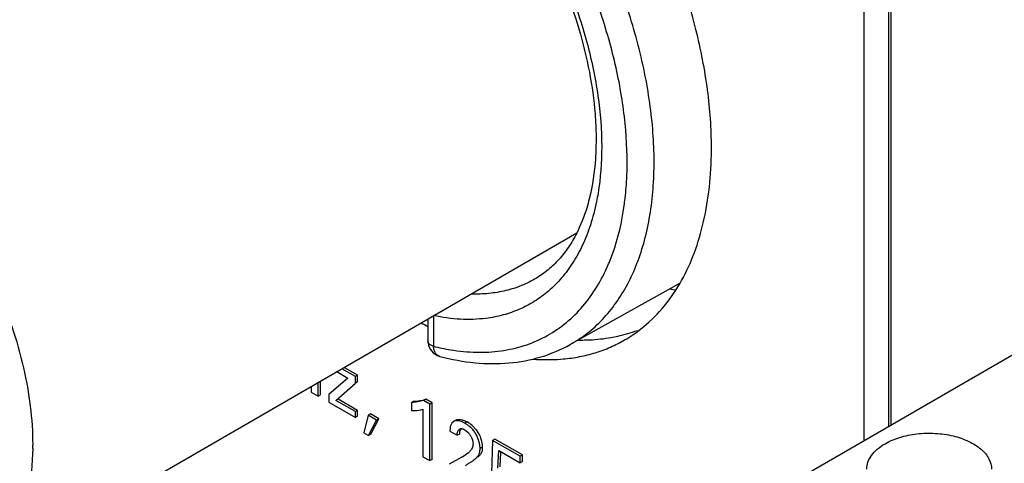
# Model space of a CAD drawing. Header units: inches. Extents: x 0 to 34, y 0 to 22.
# Tile 111 of 124: x 26.092 to 26.553, y 14.626 to 14.834. Entities that reach past the tile are written whole.
import ezdxf

# ---------------------------------------------------------------- set-up
doc = ezdxf.new("R2010")
doc.units = ezdxf.units.IN
doc.header["$LTSCALE"] = 1.87
doc.header["$MEASUREMENT"] = 0
doc.layers.get('0').update_dxf_attribs({"linetype": 'CONTINUOUS'})
doc.layers.add('02___PRT_ALL_AXES', color=7, linetype='CONTINUOUS')

msp = doc.modelspace()

# ---------------------------------------------------------------- linework, layer by layer
at = {"color": 7, "linetype": 'CONTINUOUS'}
for p, q in [((26.4875972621, 14.9706888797), (26.4875972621, 14.6366113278)), ((26.4993794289, 14.6434142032), (26.4993794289, 14.9638860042)), ((26.500440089, 14.6440266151), (26.500440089, 14.9644984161)), ((26.0689265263, 14.5697318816), (26.3531094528, 14.7338155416)), ((26.3619578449, 14.5640687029), (26.6469791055, 14.7286364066)), ((26.401346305, 14.7101147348), (26.3500748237, 14.6815972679)), ((26.2834356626, 14.6935867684), (26.2834356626, 14.6832958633)), ((26.2860717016, 14.6951160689), (26.2860717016, 14.6807692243)), ((26.2890737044, 14.676006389), (26.2876549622, 14.6767751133)), ((26.2890799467, 14.6760047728), (26.2890735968, 14.6760064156)), ((26.2407066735, 14.6689155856), (26.2458882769, 14.6659237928)), ((26.2494341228, 14.6665963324), (26.2430619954, 14.6702755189)), ((26.250494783, 14.6672087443), (26.2441226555, 14.6708879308)), ((26.2320054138, 14.6574400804), (26.2320054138, 14.6638915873)), ((26.233066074, 14.6580524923), (26.233066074, 14.6645039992)), ((26.2458882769, 14.6659237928), (26.2370045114, 14.6582669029)), ((26.2402564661, 14.655470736), (26.2494341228, 14.6635311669)), ((26.250494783, 14.6672087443), (26.2494341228, 14.6665963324)), ((26.2494341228, 14.6635311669), (26.2494341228, 14.6665963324)), ((26.250494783, 14.6641435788), (26.2494341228, 14.6635311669)), ((26.250494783, 14.6641435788), (26.250494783, 14.6672087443)), ((26.2286893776, 14.6619769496), (26.2286893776, 14.6593547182)), ((26.2286893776, 14.6593547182), (26.2320054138, 14.6574400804)), ((26.233066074, 14.6580524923), (26.2320054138, 14.6574400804)), ((26.2370045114, 14.6582669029), (26.2370045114, 14.6545536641)), ((26.2370045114, 14.6545536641), (26.2494341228, 14.6473769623)), ((26.2494341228, 14.650171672), (26.2402564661, 14.655470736)), ((26.250494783, 14.6507840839), (26.2413171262, 14.6560831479)), ((26.2768433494, 14.6550971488), (26.2757826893, 14.6544847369)), ((26.2757826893, 14.6544847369), (26.2757826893, 14.650656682)), ((26.2768433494, 14.6550971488), (26.2788754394, 14.6552255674)), ((26.2824177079, 14.656048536), (26.2813570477, 14.6554361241)), ((26.2843062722, 14.6537332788), (26.2813570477, 14.6554361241)), ((26.2853669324, 14.6543456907), (26.2824177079, 14.656048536)), ((26.2853669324, 14.6543456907), (26.2843062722, 14.6537332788)), ((26.2853669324, 14.6278546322), (26.2853669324, 14.6543456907)), ((26.250494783, 14.6507840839), (26.2494341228, 14.650171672)), ((26.2494341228, 14.6473769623), (26.2494341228, 14.650171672)), ((26.250494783, 14.6479893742), (26.250494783, 14.6507840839)), ((26.2811198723, 14.6514031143), (26.2811198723, 14.6290820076)), ((26.2843062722, 14.6272422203), (26.2843062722, 14.6537332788)), ((26.250494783, 14.6479893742), (26.2494341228, 14.6473769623)), ((26.2554695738, 14.6484856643), (26.2533475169, 14.6402925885)), ((26.256530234, 14.6490980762), (26.2554695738, 14.6484856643)), ((26.2593107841, 14.6462677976), (26.2554695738, 14.6484856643)), ((26.2555992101, 14.6389924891), (26.2593107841, 14.6462677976)), ((26.2603714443, 14.6468802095), (26.256530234, 14.6490980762)), ((26.2566598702, 14.639604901), (26.2603714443, 14.6468802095)), ((26.2603714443, 14.6468802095), (26.2593107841, 14.6462677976)), ((26.2946805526, 14.6448355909), (26.2939150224, 14.6432636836)), ((26.2954994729, 14.6455610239), (26.2946805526, 14.6448355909)), ((26.2957724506, 14.6456967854), (26.2954974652, 14.645564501)), ((26.295762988, 14.6457131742), (26.2954994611, 14.6455610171)), ((26.2968331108, 14.6463091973), (26.2957724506, 14.6456967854)), ((26.2961782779, 14.6458273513), (26.2957724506, 14.6456967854)), ((26.2965581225, 14.6461769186), (26.2968331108, 14.6463091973)), ((26.2987012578, 14.6464923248), (26.2992634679, 14.6463912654)), ((26.3018034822, 14.6453538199), (26.3007428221, 14.644741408)), ((26.2533475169, 14.6402925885), (26.2555992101, 14.6389924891)), ((26.2937688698, 14.6426108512), (26.2936503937, 14.6411038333)), ((26.2936503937, 14.6411038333), (26.2971314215, 14.6390939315)), ((26.2939150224, 14.6432636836), (26.2937688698, 14.6426108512)), ((26.3000617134, 14.6419737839), (26.3004592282, 14.6417913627)), ((26.3004592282, 14.6417913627), (26.3008790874, 14.6415643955)), ((26.3008790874, 14.6415643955), (26.3012374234, 14.6413309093)), ((26.3012374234, 14.6413309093), (26.3023576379, 14.640289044)), ((26.3041477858, 14.6436801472), (26.3060820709, 14.6416367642)), ((26.3060820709, 14.6416367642), (26.3075511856, 14.6391985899)), ((26.2566598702, 14.639604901), (26.2555992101, 14.6389924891)), ((26.2981920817, 14.6397063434), (26.2971314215, 14.6390939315)), ((26.3137329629, 14.6367426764), (26.3131363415, 14.6213148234)), ((26.3147936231, 14.6373550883), (26.3137329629, 14.6367426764)), ((26.3266302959, 14.6292959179), (26.3137329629, 14.6367426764)), ((26.3276909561, 14.6299083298), (26.3147936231, 14.6373550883)), ((26.3031202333, 14.6316439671), (26.302864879, 14.6313813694)), ((26.3089025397, 14.6335222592), (26.3078418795, 14.6329098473)), ((26.3161570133, 14.6236692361), (26.3165886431, 14.6319955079)), ((26.3165886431, 14.6319955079), (26.3266302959, 14.6261975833)), ((26.3172176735, 14.624281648), (26.3175876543, 14.6314186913)), ((26.2811198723, 14.6290820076), (26.2843062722, 14.6272422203)), ((26.2853669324, 14.6278546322), (26.2843062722, 14.6272422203)), ((26.2993182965, 14.6288738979), (26.293319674, 14.6255224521)), ((26.2998790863, 14.6291976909), (26.2993182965, 14.6288738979)), ((26.3021709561, 14.6307539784), (26.3001900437, 14.6293714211)), ((26.3276909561, 14.6299083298), (26.3266302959, 14.6292959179)), ((26.3266302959, 14.6261975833), (26.3266302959, 14.6292959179)), ((26.3276909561, 14.6268099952), (26.3266302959, 14.6261975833)), ((26.3276909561, 14.6268099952), (26.3276909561, 14.6299083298))]:
    msp.add_line(p, q, dxfattribs=at)
for points in [[(26.2834356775, 14.6832935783), (26.2834892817, 14.6823977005), (26.2836960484, 14.6813309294), (26.2840542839, 14.680304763), (26.2845563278, 14.6793412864), (26.2851914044, 14.6784606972)], [(26.2851914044, 14.6784606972), (26.2859465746, 14.6776806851), (26.286807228, 14.6770167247), (26.287754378, 14.6764837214), (26.2887665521, 14.6760930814), (26.28907898, 14.6760050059)]]:
    msp.add_lwpolyline(points, dxfattribs=at)
for centre, radius, start, end in [((26.310845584, 14.7804779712), 0.1027403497, 256.0466979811, 258.2473437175), ((26.3097361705, 14.7752165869), 0.0973632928, 258.2558644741, 260.7105909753), ((26.294239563, 14.6322804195), 0.0151038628, 49.0040350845, 59.9474759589), ((26.3043080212, 14.6397088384), 0.0061159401, 174.7700950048, 180.0233740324), ((25.9661534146, 14.6346047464), 0.1321234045, 359.2551568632, 0.0013988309), ((26.2949264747, 14.6394641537), 0.011329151, 309.7511861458, 314.483674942), ((26.2856106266, 14.6539411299), 0.0285703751, 298.6714352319, 299.9701778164), ((26.2882256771, 14.6493884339), 0.0233200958, 299.9920815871, 300.8671785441)]:
    msp.add_arc(centre, radius, start, end, dxfattribs=at)
msp.add_ellipse((26.3497204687, 14.8959659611), major_axis=(-0.1079640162, 0.1807328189), ratio=0.5671684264, start_param=-3.6303323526, end_param=-3.6113503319, dxfattribs=at)
for points, knots in [([(26.388896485, 14.7544176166), (26.389227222, 14.7586980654), (26.3895359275, 14.7674797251), (26.3890041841, 14.7809190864), (26.3874880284, 14.7948212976), (26.3841271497, 14.8141056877), (26.3774986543, 14.8386782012), (26.3661389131, 14.8678665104), (26.3515916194, 14.8963169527), (26.3342875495, 14.923191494), (26.3147389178, 14.94769007), (26.300211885, 14.962345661), (26.2926880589, 14.9690609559)], [0, 0, 0, 0, 0.0531183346, 0.1085863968, 0.1662783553, 0.226012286, 0.3506464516, 0.4804193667, 0.6128653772, 0.7453370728, 0.8752243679, 1, 1, 1, 1]), ([(26.3765941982, 14.7604807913), (26.3769305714, 14.7686615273), (26.3764635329, 14.7812271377), (26.3742275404, 14.7980797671), (26.3707675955, 14.8158663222), (26.3643196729, 14.8384395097), (26.3535963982, 14.8651952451), (26.3400788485, 14.8912375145), (26.3241372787, 14.9158526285), (26.3062123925, 14.9383582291), (26.2929426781, 14.951889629), (26.2860717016, 14.9581174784)], [0, 0, 0, 0, 0.109900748, 0.1680644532, 0.2281187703, 0.3529776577, 0.4825066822, 0.6144041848, 0.7462091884, 0.8755251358, 1, 1, 1, 1]), ([(26.2858114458, 14.941305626), (26.2909841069, 14.9364487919), (26.3010244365, 14.9260220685), (26.3147750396, 14.9088824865), (26.327244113, 14.8902602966), (26.3381530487, 14.87057368), (26.3472606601, 14.8502542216), (26.3543692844, 14.829755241), (26.3593282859, 14.8095427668), (26.3611953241, 14.7961155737), (26.3617101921, 14.7895702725)], [0, 0, 0, 0, 0.1229467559, 0.2503720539, 0.3802922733, 0.5108054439, 0.6399073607, 0.7656578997, 0.8862354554, 1, 1, 1, 1]), ([(26.2894935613, 14.9404564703), (26.2958637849, 14.934177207), (26.3080695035, 14.9206477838), (26.3242759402, 14.8983550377), (26.3383068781, 14.874273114), (26.3497350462, 14.8491288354), (26.3582153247, 14.8236788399), (26.3634897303, 14.7986827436), (26.365397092, 14.7748928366), (26.3643235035, 14.7595876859), (26.3631237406, 14.7523914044)], [0, 0, 0, 0, 0.1286143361, 0.2613729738, 0.3956415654, 0.5286804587, 0.6578126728, 0.7806094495, 0.8950984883, 1, 1, 1, 1]), ([(25.9271875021, 14.8152152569), (25.9306815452, 14.8172329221), (25.9383841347, 14.820434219), (25.951098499, 14.8222975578), (25.9647528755, 14.8212935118), (25.9845923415, 14.8160149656), (26.0099547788, 14.802147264), (26.0379759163, 14.7773304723), (26.0627444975, 14.745626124), (26.0822385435, 14.7095959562), (26.0948873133, 14.6721942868), (26.0982768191, 14.6467219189), (26.0982768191, 14.6346079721)], [0, 0, 0, 0, 0.0428589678, 0.0874875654, 0.1353208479, 0.1872853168, 0.3045511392, 0.4382239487, 0.582572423, 0.7297289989, 0.8713204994, 1, 1, 1, 1]), ([(26.3617101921, 14.7895702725), (26.3619922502, 14.7859845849), (26.3623113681, 14.7789608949), (26.3619446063, 14.7656368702), (26.3605413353, 14.7559435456), (26.359008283, 14.749830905)], [0, 0, 0, 0, 0.2699323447, 0.5270467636, 1, 1, 1, 1]), ([(26.3753598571, 14.7465915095), (26.3755174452, 14.747718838), (26.3761012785, 14.7523313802), (26.3764499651, 14.7569729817), (26.3765941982, 14.7604807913)], [0, 0, 0, 0, 0.2448427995, 1, 1, 1, 1]), ([(26.3500753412, 14.6815988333), (26.3528457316, 14.6831396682), (26.3581947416, 14.686678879), (26.3653895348, 14.6932179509), (26.3717250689, 14.7009351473), (26.3771469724, 14.7097639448), (26.3816215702, 14.7196274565), (26.3851179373, 14.7304472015), (26.3876119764, 14.7421370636), (26.3885744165, 14.7502493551), (26.388896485, 14.7544176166)], [0, 0, 0, 0, 0.110646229, 0.2228267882, 0.3381402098, 0.4579745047, 0.5834275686, 0.715294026, 0.8540790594, 1, 1, 1, 1]), ([(26.3631237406, 14.7523914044), (26.3629072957, 14.7510931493), (26.3619790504, 14.7460640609), (26.3606921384, 14.7410985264), (26.3595096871, 14.737489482)], [0, 0, 0, 0, 0.2573674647, 1, 1, 1, 1]), ([(26.359008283, 14.749830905), (26.358643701, 14.7483772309), (26.3571213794, 14.7428796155), (26.3550357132, 14.7375290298), (26.3531382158, 14.7337752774)], [0, 0, 0, 0, 0.2627086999, 1, 1, 1, 1]), ([(26.3673755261, 14.7177406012), (26.3683449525, 14.7199078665), (26.3720542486, 14.729200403), (26.3743044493, 14.7390415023), (26.3753598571, 14.7465915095)], [0, 0, 0, 0, 0.2374765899, 1, 1, 1, 1]), ([(26.3595096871, 14.737489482), (26.3584815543, 14.734351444), (26.3561365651, 14.7283313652), (26.3516252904, 14.7199972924), (26.346242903, 14.7126767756), (26.3420507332, 14.7084641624), (26.3398415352, 14.7065720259)], [0, 0, 0, 0, 0.2671921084, 0.5213457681, 0.7646425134, 1, 1, 1, 1]), ([(26.3531382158, 14.7337752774), (26.3519803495, 14.7314847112), (26.3494610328, 14.7271534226), (26.3449589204, 14.7213553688), (26.3398984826, 14.7164770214), (26.3361486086, 14.7138177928), (26.3342153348, 14.7126598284)], [0, 0, 0, 0, 0.2681544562, 0.5218701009, 0.7645523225, 1, 1, 1, 1]), ([(26.3383833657, 14.685270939), (26.3415033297, 14.6869319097), (26.3475077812, 14.6908606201), (26.35542121, 14.6983678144), (26.362184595, 14.7073954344), (26.365778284, 14.7141697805), (26.3673755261, 14.7177406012)], [0, 0, 0, 0, 0.2393637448, 0.4828368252, 0.7350900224, 1, 1, 1, 1]), ([(26.3342149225, 14.7126604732), (26.3320144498, 14.7113426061), (26.3273720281, 14.7090252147), (26.3198832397, 14.7066210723), (26.3119171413, 14.7052925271), (26.3064512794, 14.7051343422), (26.3036749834, 14.7052231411)], [0, 0, 0, 0, 0.2416331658, 0.4865638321, 0.7383207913, 1, 1, 1, 1]), ([(26.3398415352, 14.7065720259), (26.3378151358, 14.704836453), (26.3335086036, 14.7016628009), (26.3263921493, 14.6979139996), (26.3187154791, 14.6952376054), (26.3133518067, 14.6941974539), (26.3106182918, 14.6938532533)], [0, 0, 0, 0, 0.2477433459, 0.4945904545, 0.7441738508, 1, 1, 1, 1]), ([(26.3106182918, 14.6938532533), (26.3066660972, 14.6933555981), (26.2983984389, 14.6931148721), (26.2902188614, 14.6942435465), (26.2860717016, 14.6951160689)], [0, 0, 0, 0, 0.4845191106, 1, 1, 1, 1]), ([(26.2860717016, 14.6807635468), (26.2856854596, 14.6808784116), (26.2849947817, 14.6811690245), (26.2841312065, 14.6817511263), (26.2835668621, 14.6824698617), (26.2834359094, 14.683029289), (26.2834356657, 14.6832933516)], [0, 0, 0, 0, 0.3109080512, 0.5736857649, 0.7962596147, 1, 1, 1, 1]), ([(26.2940196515, 14.6791301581), (26.2980250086, 14.6784762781), (26.305921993, 14.6777030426), (26.317542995, 14.678318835), (26.3284547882, 14.6807462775), (26.3352106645, 14.6835818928), (26.3383833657, 14.685270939)], [0, 0, 0, 0, 0.267281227, 0.5205612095, 0.7632833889, 1, 1, 1, 1]), ([(26.2876549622, 14.6767751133), (26.2874147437, 14.67699242), (26.2868549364, 14.6776550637), (26.2862742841, 14.6790211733), (26.2860922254, 14.680157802), (26.2860717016, 14.6807635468)], [0, 0, 0, 0, 0.2214448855, 0.5856564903, 1, 1, 1, 1]), ([(26.2890738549, 14.6760063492), (26.2944665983, 14.6746055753), (26.3051970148, 14.6726265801), (26.3212165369, 14.6724520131), (26.3363879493, 14.6752645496), (26.345734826, 14.6791833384), (26.3500748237, 14.6815972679)], [0, 0, 0, 0, 0.2665993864, 0.5195533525, 0.7623755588, 1, 1, 1, 1]), ([(26.2813570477, 14.6554361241), (26.2804970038, 14.6550933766), (26.2786403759, 14.6546386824), (26.2767487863, 14.6545090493), (26.2757826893, 14.6544847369)], [0, 0, 0, 0, 0.4892776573, 1, 1, 1, 1]), ([(26.2788754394, 14.6552255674), (26.2791841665, 14.6552589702), (26.2803871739, 14.6554178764), (26.281578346, 14.6557140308), (26.2824177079, 14.656048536)], [0, 0, 0, 0, 0.2557709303, 1, 1, 1, 1]), ([(26.2757826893, 14.650656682), (26.2762517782, 14.6506398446), (26.2780513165, 14.6506340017), (26.2798780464, 14.6509183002), (26.2811198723, 14.6514031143)], [0, 0, 0, 0, 0.2604112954, 1, 1, 1, 1]), ([(26.3007428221, 14.644741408), (26.3003568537, 14.6449642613), (26.2995800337, 14.6453555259), (26.2980819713, 14.6458771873), (26.2968838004, 14.6459979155), (26.2961782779, 14.6458273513)], [0, 0, 0, 0, 0.2800948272, 0.5438347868, 1, 1, 1, 1]), ([(26.2968331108, 14.6463091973), (26.2969706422, 14.6463655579), (26.2975742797, 14.6465548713), (26.2982239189, 14.6465542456), (26.2987012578, 14.6464923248)], [0, 0, 0, 0, 0.2359346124, 1, 1, 1, 1]), ([(26.2992634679, 14.6463912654), (26.2994753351, 14.6463430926), (26.3003590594, 14.6460961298), (26.3011978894, 14.6457034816), (26.3018034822, 14.6453538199)], [0, 0, 0, 0, 0.2370534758, 1, 1, 1, 1]), ([(26.2971314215, 14.6390939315), (26.2971314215, 14.639405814), (26.2971776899, 14.6400153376), (26.297427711, 14.6410699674), (26.2978705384, 14.6418131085), (26.2982934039, 14.6420572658)], [0, 0, 0, 0, 0.2851079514, 0.5536280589, 1, 1, 1, 1]), ([(26.2988665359, 14.6422250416), (26.298670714, 14.6419651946), (26.2983767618, 14.6413198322), (26.2982513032, 14.6406333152), (26.2982175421, 14.6402663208)], [0, 0, 0, 0, 0.4688920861, 1, 1, 1, 1]), ([(26.2982934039, 14.6420572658), (26.2984100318, 14.6421246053), (26.2986743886, 14.6422277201), (26.2991168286, 14.6422441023), (26.2995864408, 14.6421522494), (26.2999008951, 14.6420402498), (26.3000617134, 14.6419737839)], [0, 0, 0, 0, 0.2205122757, 0.4549897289, 0.715073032, 1, 1, 1, 1]), ([(26.3078418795, 14.6329098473), (26.3078418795, 14.6334612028), (26.3077399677, 14.6346190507), (26.3073527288, 14.6363742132), (26.3067258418, 14.6381567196), (26.3058668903, 14.6398705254), (26.3047679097, 14.6414136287), (26.3035034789, 14.6427418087), (26.3021581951, 14.643850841), (26.3012129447, 14.6444699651), (26.3007428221, 14.644741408)], [0, 0, 0, 0, 0.1146816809, 0.240711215, 0.3730140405, 0.5067382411, 0.6380981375, 0.765506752, 0.8870854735, 1, 1, 1, 1]), ([(26.3023576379, 14.640289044), (26.3026990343, 14.6399015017), (26.3033193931, 14.6390693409), (26.3040406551, 14.6377453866), (26.3045026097, 14.6364116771), (26.3045545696, 14.6355244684), (26.3045545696, 14.6351149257)], [0, 0, 0, 0, 0.2698691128, 0.5397679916, 0.7860029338, 1, 1, 1, 1]), ([(26.3075511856, 14.6391985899), (26.307985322, 14.6382647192), (26.3084826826, 14.6368208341), (26.308836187, 14.6348940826), (26.3089025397, 14.6339662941), (26.3089025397, 14.6335222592)], [0, 0, 0, 0, 0.5262369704, 0.773104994, 1, 1, 1, 1]), ([(26.4975527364, 14.6351641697), (26.4997167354, 14.6364136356), (26.5046162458, 14.6384353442), (26.5126013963, 14.6400327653), (26.5210476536, 14.6402664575), (26.5292628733, 14.6391125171), (26.5365912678, 14.6366637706), (26.5424611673, 14.6330864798), (26.5464376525, 14.6285634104), (26.5474550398, 14.6249147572), (26.5474551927, 14.6232285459)], [0, 0, 0, 0, 0.1288338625, 0.270571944, 0.4178868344, 0.5623863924, 0.6962009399, 0.8135902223, 0.9130622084, 1, 1, 1, 1]), ([(26.0982656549, 14.6328871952), (26.0981745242, 14.6258907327), (26.0969473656, 14.612593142), (26.0913317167, 14.5943501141), (26.0820993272, 14.5795444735), (26.0735105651, 14.572379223), (26.0689264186, 14.5697320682)], [0, 0, 0, 0, 0.2889462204, 0.5478668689, 0.7814001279, 1, 1, 1, 1]), ([(26.3045545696, 14.6351149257), (26.3045545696, 14.634750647), (26.3044831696, 14.6340535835), (26.3041659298, 14.6330997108), (26.3037020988, 14.6322991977), (26.3033159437, 14.6318512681), (26.3031202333, 14.6316439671)], [0, 0, 0, 0, 0.2838767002, 0.5408955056, 0.7778338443, 1, 1, 1, 1]), ([(26.3052528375, 14.6277811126), (26.3055903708, 14.6280795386), (26.3062754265, 14.6286887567), (26.3071883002, 14.6297829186), (26.3076871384, 14.6309497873), (26.3078366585, 14.6320241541), (26.3078418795, 14.6326072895), (26.3078418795, 14.6329098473)], [0, 0, 0, 0, 0.2256563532, 0.4589042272, 0.7082603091, 0.8484618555, 1, 1, 1, 1]), ([(26.3089025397, 14.6335222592), (26.3089025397, 14.6330086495), (26.3088836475, 14.6320406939), (26.3084218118, 14.6307252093), (26.3076915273, 14.6296893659), (26.3071123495, 14.6291173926), (26.3068184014, 14.6288464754)], [0, 0, 0, 0, 0.2900872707, 0.5414150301, 0.7742196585, 1, 1, 1, 1]), ([(26.4889909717, 14.6232301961), (26.4889908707, 14.6243436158), (26.4894027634, 14.6266643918), (26.4911618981, 14.6298976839), (26.4939428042, 14.632820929), (26.4962699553, 14.634423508), (26.4975527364, 14.6351641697)], [0, 0, 0, 0, 0.217784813, 0.4509324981, 0.7102672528, 1, 1, 1, 1]), ([(26.3010087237, 14.6250240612), (26.3013727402, 14.6252365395), (26.3020880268, 14.6256837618), (26.3031821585, 14.6263193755), (26.3042554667, 14.6269941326), (26.3049325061, 14.6275040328), (26.3052528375, 14.6277811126)], [0, 0, 0, 0, 0.2495748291, 0.4993952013, 0.7492127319, 1, 1, 1, 1])]:
    msp.add_open_spline(points, degree=3, knots=knots, dxfattribs=at)
at = {"layer": '02___PRT_ALL_AXES', "color": 7, "linetype": 'CONTINUOUS'}
for centre, radius, start, end in [((26.2350354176, 14.7736536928), 0.1812177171, 358.9059230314, 0.0041126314), ((26.3658328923, 14.846555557), 0.1768498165, 241.0811254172, 242.2311876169), ((26.3426289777, 14.7407394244), 0.0658450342, 300.0028553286, 308.0572934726), ((26.3553551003, 14.7702461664), 0.0865438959, 269.1028799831, 270.3928551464)]:
    msp.add_arc(centre, radius, start, end, dxfattribs=at)
for points, knots in [([(26.4162531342, 14.7736667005), (26.4162531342, 14.782690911), (26.4148978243, 14.8013724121), (26.4093749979, 14.8296962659), (26.4004339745, 14.8586440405), (26.3883063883, 14.88746454), (26.3733056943, 14.9154159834), (26.3558190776, 14.9417754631), (26.3363027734, 14.9658577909), (26.3219199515, 14.9803353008), (26.3144896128, 14.9870086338)], [0, 0, 0, 0, 0.1116315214, 0.2309195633, 0.3562766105, 0.4857430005, 0.617123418, 0.7481204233, 0.876456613, 1, 1, 1, 1]), ([(26.401393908, 14.7100595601), (26.4037781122, 14.7141477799), (26.4080054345, 14.7230048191), (26.412526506, 14.7374982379), (26.415371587, 14.7534015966), (26.4161108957, 14.7644827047), (26.4162200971, 14.7701935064)], [0, 0, 0, 0, 0.2269658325, 0.4685013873, 0.7260744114, 1, 1, 1, 1]), ([(26.3832190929, 14.688893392), (26.3868198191, 14.6917101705), (26.3935950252, 14.6982436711), (26.3989908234, 14.705938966), (26.401393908, 14.7100595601)], [0, 0, 0, 0, 0.48937385, 1, 1, 1, 1]), ([(26.3692130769, 14.6848874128), (26.3702767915, 14.6850756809), (26.3744603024, 14.6859110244), (26.3785699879, 14.687121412), (26.3815539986, 14.68823626)], [0, 0, 0, 0, 0.2532393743, 1, 1, 1, 1]), ([(26.3467865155, 14.6748385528), (26.3493744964, 14.6750696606), (26.354472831, 14.6757794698), (26.3618948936, 14.6776280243), (26.3689562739, 14.6802358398), (26.3734096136, 14.6824794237), (26.3755543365, 14.6837175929)], [0, 0, 0, 0, 0.2569788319, 0.5080564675, 0.7550686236, 1, 1, 1, 1]), ([(26.3559484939, 14.6837043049), (26.3570802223, 14.6837121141), (26.3615208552, 14.6838307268), (26.3659535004, 14.6843104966), (26.3692130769, 14.6848874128)], [0, 0, 0, 0, 0.254785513, 1, 1, 1, 1]), ([(26.3325235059, 14.6747871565), (26.3337357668, 14.6746933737), (26.3384854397, 14.6744187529), (26.3432590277, 14.6745235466), (26.3467865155, 14.6748385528)], [0, 0, 0, 0, 0.2555767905, 1, 1, 1, 1])]:
    msp.add_open_spline(points, degree=3, knots=knots, dxfattribs=at)

doc.saveas('drawing.dxf')
